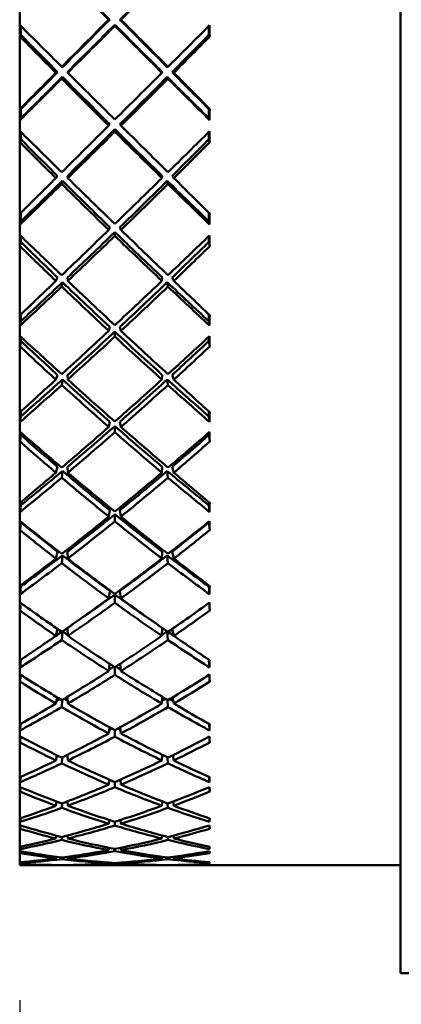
# Model space of a CAD drawing. Header units: inches. Extents: x 0.1 to 33.9, y 0.6 to 21.4.
# Tile 242 of 256: x 18.644 to 18.82, y 14.011 to 14.466. Entities that reach past the tile are written whole.
import ezdxf

# ---------------------------------------------------------------- set-up
doc = ezdxf.new("R2010")
doc.units = ezdxf.units.IN
doc.header["$MEASUREMENT"] = 0
doc.layers.add('Dimension (ANSI)', color=7, linetype='Continuous', lineweight=25)
doc.layers.add('Visible (ANSI)', color=7, linetype='Continuous', lineweight=50)
doc.styles.add('Note Text (ANSI)', font='tahoma.ttf')
doc.dimstyles.new('Default (ANSI)', dxfattribs={"dimtxt": 0.12, "dimasz": 0.098425, "dimexe": 0.125, "dimexo": 0.0625, "dimgap": 0.031496, "dimtad": 0, "dimtih": 1, "dimtoh": 1, "dimrnd": 1e-08, "dimzin": 4, "dimdsep": 46, "dimtxsty": 'Note Text (ANSI)', "dimcen": 0.09, "dimdle": 0.393701, "dimclrd": 256, "dimclre": 256, "dimclrt": 256, "dimadec": 0, "dimazin": 1, "dimtfac": 1, "dimtofl": 0, "dimtmove": 0, "dimatfit": 3, "dimfxl": 1, "dimtolj": 1, "dimtzin": 4, "dimlwd": -1, "dimlwe": -1, "dimarcsym": 0})

# ---------------------------------------------------------------- blocks, each defined once
blk = doc.blocks.new('*D10')
at = {"layer": 'Defpoints', "color": 0, "transparency": 16777216}
for p in [(18.64385, 14.07502), (21.91322, 13.53867), (18.64385, 5.2166)]:
    blk.add_point(p, dxfattribs=at)
at = {"layer": 'Dimension (ANSI)', "transparency": 16777216}
for p, q in [((18.64385, 14.01252), (18.64385, 5.0916)), ((18.74227, 5.2166), (20.24876, 5.2166)), ((21.81479, 5.2166), (20.61824, 5.2166))]:
    blk.add_line(p, q, dxfattribs=at)
for points in [[(18.74227, 5.233), (18.74227, 5.2002), (18.64385, 5.2166)], [(21.81479, 5.233), (21.81479, 5.2002), (21.91322, 5.2166)]]:
    blk.add_solid(points, dxfattribs=at)
at = {"layer": 'Dimension (ANSI)', "transparency": 16777216, "insert": (20.28025, 5.2791), "char_height": 0.12, "attachment_point": 1, "style": 'Note Text (ANSI)'}
blk.add_mtext('\\A1;3.27', dxfattribs=at)

msp = doc.modelspace()

# ---------------------------------------------------------------- linework, layer by layer
at = {"layer": 'Visible (ANSI)'}
for p, q in [((18.82002, 14.02502), (18.82002, 14.90691)), ((18.64385, 14.85691), (18.64385, 14.07502)), ((18.68555, 14.46597), (18.68506, 14.46597)), ((18.69022, 14.46597), (18.69072, 14.46597)), ((18.68789, 14.46363), (18.68789, 14.46314)), ((18.64435, 14.45897), (18.644, 14.45819)), ((18.73143, 14.45897), (18.73178, 14.45819)), ((18.66332, 14.44417), (18.66364, 14.44399)), ((18.71214, 14.44399), (18.71245, 14.44417)), ((18.6614, 14.44173), (18.66059, 14.44142)), ((18.66332, 14.43867), (18.66364, 14.43947)), ((18.66591, 14.44173), (18.66609, 14.44142)), ((18.70968, 14.44142), (18.70986, 14.44173)), ((18.71214, 14.43947), (18.71245, 14.43867)), ((18.71519, 14.44142), (18.71438, 14.44173)), ((18.64435, 14.42454), (18.644, 14.42469)), ((18.73143, 14.42454), (18.73178, 14.42469)), ((18.64438, 14.42039), (18.64404, 14.41956)), ((18.73139, 14.42039), (18.73174, 14.41956)), ((18.68555, 14.41759), (18.68506, 14.41697)), ((18.69022, 14.41759), (18.69072, 14.41697)), ((18.68789, 14.41528), (18.68789, 14.41416)), ((18.64435, 14.41066), (18.644, 14.40927)), ((18.73143, 14.41066), (18.73178, 14.40927)), ((18.66059, 14.39271), (18.6614, 14.39365)), ((18.66609, 14.39271), (18.66591, 14.39365)), ((18.70986, 14.39365), (18.70968, 14.39271)), ((18.71438, 14.39365), (18.71519, 14.39271)), ((18.66364, 14.39143), (18.66332, 14.39)), ((18.71245, 14.39), (18.71214, 14.39143)), ((18.64438, 14.37272), (18.64404, 14.37127)), ((18.73139, 14.37272), (18.73174, 14.37127)), ((18.68555, 14.36998), (18.68506, 14.36874)), ((18.68789, 14.36773), (18.68789, 14.36601)), ((18.69022, 14.36998), (18.69072, 14.36874)), ((18.64435, 14.36322), (18.644, 14.36123)), ((18.73143, 14.36322), (18.73178, 14.36123)), ((18.66059, 14.34516), (18.6614, 14.3467)), ((18.66364, 14.34455), (18.66332, 14.34254)), ((18.66609, 14.34516), (18.66591, 14.3467)), ((18.70986, 14.3467), (18.70968, 14.34516)), ((18.71245, 14.34254), (18.71214, 14.34455)), ((18.71438, 14.3467), (18.71519, 14.34516)), ((18.64438, 14.32652), (18.64404, 14.32448)), ((18.73139, 14.32652), (18.73174, 14.32448)), ((18.68555, 14.32389), (18.68506, 14.32205)), ((18.68789, 14.32172), (18.68789, 14.31942)), ((18.69022, 14.32389), (18.69072, 14.32205)), ((18.64435, 14.31741), (18.644, 14.31485)), ((18.73143, 14.31741), (18.73178, 14.31485)), ((18.66059, 14.29951), (18.6614, 14.30164)), ((18.66364, 14.29959), (18.66332, 14.29702)), ((18.66609, 14.29951), (18.66591, 14.30164)), ((18.70986, 14.30164), (18.70968, 14.29951)), ((18.71245, 14.29702), (18.71214, 14.29959)), ((18.71438, 14.30164), (18.71519, 14.29951)), ((18.64438, 14.28251), (18.64404, 14.27992)), ((18.68555, 14.28003), (18.68506, 14.27763)), ((18.69022, 14.28003), (18.69072, 14.27763)), ((18.73139, 14.28251), (18.73174, 14.27992)), ((18.68789, 14.27799), (18.68789, 14.27515)), ((18.64435, 14.27394), (18.644, 14.27085)), ((18.73143, 14.27394), (18.73178, 14.27085)), ((18.66059, 14.25649), (18.6614, 14.25917)), ((18.66364, 14.25726), (18.66332, 14.25416)), ((18.66609, 14.25649), (18.66591, 14.25917)), ((18.70986, 14.25917), (18.70968, 14.25649)), ((18.71245, 14.25416), (18.71214, 14.25726)), ((18.71438, 14.25917), (18.71519, 14.25649)), ((18.64438, 14.2414), (18.64404, 14.23829)), ((18.68555, 14.23911), (18.68506, 14.23617)), ((18.69022, 14.23911), (18.69072, 14.23617)), ((18.73139, 14.2414), (18.73174, 14.23829)), ((18.64435, 14.23349), (18.644, 14.22993)), ((18.68789, 14.23723), (18.68789, 14.23389)), ((18.73143, 14.23349), (18.73178, 14.22993)), ((18.66059, 14.21677), (18.6614, 14.21995)), ((18.66609, 14.21677), (18.66591, 14.21995)), ((18.70986, 14.21995), (18.70968, 14.21677)), ((18.71438, 14.21995), (18.71519, 14.21677)), ((18.66364, 14.21822), (18.66332, 14.21465)), ((18.71245, 14.21465), (18.71214, 14.21822)), ((18.64438, 14.20383), (18.64404, 14.20026)), ((18.68555, 14.20177), (18.68506, 14.19834)), ((18.69022, 14.20177), (18.69072, 14.19834)), ((18.73139, 14.20383), (18.73174, 14.20026)), ((18.68789, 14.20007), (18.68789, 14.19629)), ((18.64431, 14.19625), (18.644, 14.19273)), ((18.73147, 14.19625), (18.73178, 14.19273)), ((18.66059, 14.18098), (18.66131, 14.18426)), ((18.66609, 14.18098), (18.66591, 14.18462)), ((18.70986, 14.18462), (18.70968, 14.18098)), ((18.71446, 14.18426), (18.71519, 14.18098)), ((18.66364, 14.18308), (18.66332, 14.1791)), ((18.71245, 14.1791), (18.71214, 14.18308)), ((18.64435, 14.16998), (18.64404, 14.16641)), ((18.73143, 14.16998), (18.73174, 14.16641)), ((18.68549, 14.16809), (18.68506, 14.16474)), ((18.68789, 14.16655), (18.68789, 14.16294)), ((18.69029, 14.16809), (18.69072, 14.16474)), ((18.64425, 14.16294), (18.644, 14.15984)), ((18.73153, 14.16294), (18.73178, 14.15984)), ((18.66059, 14.14968), (18.66117, 14.15259)), ((18.66609, 14.14968), (18.66595, 14.15289)), ((18.70983, 14.15289), (18.70968, 14.14968)), ((18.71461, 14.15259), (18.71519, 14.14968)), ((18.66357, 14.15146), (18.66332, 14.14807)), ((18.71245, 14.14807), (18.7122, 14.15146)), ((18.64428, 14.14027), (18.64404, 14.13729)), ((18.6854, 14.13876), (18.68506, 14.13588)), ((18.69038, 14.13876), (18.69072, 14.13588)), ((18.7315, 14.14027), (18.73174, 14.13729)), ((18.6442, 14.1344), (18.644, 14.13178)), ((18.68789, 14.1374), (18.68789, 14.13437)), ((18.73158, 14.1344), (18.73178, 14.13178)), ((18.66059, 14.12338), (18.66104, 14.12583)), ((18.66351, 14.12481), (18.66332, 14.12206)), ((18.66609, 14.12338), (18.66598, 14.12603)), ((18.70979, 14.12603), (18.70968, 14.12338)), ((18.71245, 14.12206), (18.71226, 14.12481)), ((18.71474, 14.12583), (18.71519, 14.12338)), ((18.64422, 14.1157), (18.64404, 14.11335)), ((18.73156, 14.1157), (18.73174, 14.11335)), ((18.64415, 14.11108), (18.644, 14.10899)), ((18.68531, 14.11456), (18.68506, 14.11223)), ((18.68789, 14.11344), (18.68789, 14.11103)), ((18.69046, 14.11456), (18.69072, 14.11223)), ((18.73163, 14.11108), (18.73178, 14.10899)), ((18.66059, 14.10247), (18.66092, 14.1044)), ((18.66346, 14.10355), (18.66332, 14.10147)), ((18.66609, 14.10247), (18.66601, 14.10452)), ((18.70976, 14.10452), (18.70968, 14.10247)), ((18.71245, 14.10147), (18.71232, 14.10355)), ((18.71485, 14.1044), (18.71519, 14.10247)), ((18.64411, 14.09334), (18.644, 14.09183)), ((18.64416, 14.09668), (18.64404, 14.09497)), ((18.68524, 14.09588), (18.68506, 14.09415)), ((18.68789, 14.09504), (18.68789, 14.09329)), ((18.69054, 14.09588), (18.69072, 14.09415)), ((18.73162, 14.09668), (18.73174, 14.09497)), ((18.73167, 14.09334), (18.73178, 14.09183)), ((18.66059, 14.0873), (18.66081, 14.08864)), ((18.66341, 14.08802), (18.66332, 14.08663)), ((18.66609, 14.0873), (18.66604, 14.08871)), ((18.70974, 14.08871), (18.70968, 14.0873)), ((18.71245, 14.08663), (18.71236, 14.08802)), ((18.71496, 14.08864), (18.71519, 14.0873)), ((18.64411, 14.0835), (18.64404, 14.08244)), ((18.73166, 14.0835), (18.73174, 14.08244)), ((18.64406, 14.08146), (18.644, 14.08056)), ((18.66059, 14.0781), (18.6607, 14.07881)), ((18.66609, 14.0781), (18.66607, 14.07883)), ((18.68517, 14.08302), (18.68506, 14.08194)), ((18.68789, 14.08248), (18.68789, 14.08143)), ((18.69061, 14.08302), (18.69072, 14.08194)), ((18.70971, 14.07883), (18.70968, 14.0781)), ((18.71507, 14.07881), (18.71519, 14.0781)), ((18.73172, 14.08146), (18.73178, 14.08056)), ((18.66059, 14.07502), (18.64385, 14.07502)), ((18.64407, 14.07636), (18.64404, 14.07596)), ((18.66059, 14.07502), (18.66059, 14.07506)), ((18.66337, 14.07846), (18.66332, 14.07777)), ((18.66609, 14.07502), (18.66609, 14.07506)), ((18.70968, 14.07502), (18.66609, 14.07502)), ((18.6851, 14.07618), (18.68506, 14.07579)), ((18.68789, 14.07598), (18.68789, 14.07562)), ((18.69068, 14.07618), (18.69072, 14.07579)), ((18.70969, 14.07506), (18.70968, 14.07502)), ((18.71245, 14.07777), (18.71241, 14.07846)), ((18.71518, 14.07506), (18.71519, 14.07502)), ((18.82002, 14.07502), (18.71519, 14.07502)), ((18.73171, 14.07636), (18.73174, 14.07596)), ((18.82002, 14.02502), (18.84405, 14.02502))]:
    msp.add_line(p, q, dxfattribs=at)
for centre, major_axis, ratio, start_param, end_param in [((18.72372, 14.46597), (-0.39238, 0.39047), 0.049325, 1.46549, 1.52127), ((18.72372, 14.46597), (-0.38736, 0.38547), 0.049325, 1.464301, 1.52127), ((18.65206, 14.46597), (-0.38736, -0.38547), 0.049325, 1.620322, 1.677292), ((18.65206, 14.46597), (-0.39238, -0.39047), 0.049325, 1.620322, 1.676103), ((18.72372, 14.46597), (-0.39238, -0.39047), 0.049325, 4.761915, 4.817696), ((18.72372, 14.46597), (-0.38736, -0.38547), 0.049325, 4.761915, 4.818885), ((18.65206, 14.46597), (-0.38736, 0.38547), 0.049325, 4.605893, 4.662863), ((18.65206, 14.46597), (-0.39238, 0.39047), 0.049325, 4.607082, 4.662863), ((18.67118, 14.46597), (0.00344, 0.39094), 0.06937, 1.578092, 1.591289), ((18.65206, 14.46597), (-0.39282, 0.39091), 0.013547, 1.563869, 1.612965), ((18.67118, 14.46597), (0.0034, 0.38594), 0.06937, 1.579066, 1.589533), ((18.65206, 14.46597), (-0.38736, -0.38547), 0.049325, 1.557491, 1.614277), ((18.65206, 14.46597), (-0.39238, -0.39047), 0.049325, 1.557491, 1.61309), ((18.72372, 14.46597), (-0.38736, 0.38547), 0.049325, 1.527316, 1.584102), ((18.72372, 14.46597), (-0.39238, 0.39047), 0.049325, 1.528503, 1.584102), ((18.72372, 14.46597), (-0.39282, -0.39091), 0.013547, 1.528628, 1.577724), ((18.70459, 14.46597), (-0.0034, 0.38594), 0.06937, 4.693652, 4.70412), ((18.70459, 14.46597), (-0.00344, 0.39094), 0.06937, 4.691896, 4.705094), ((18.72372, 14.46597), (-0.39041, 0.38847), 0.112588, 1.478006, 1.520956), ((18.72372, 14.46597), (-0.38542, 0.3835), 0.112588, 1.47625, 1.520956), ((18.65206, 14.46597), (-0.38542, -0.3835), 0.112588, 1.620637, 1.665343), ((18.65206, 14.46597), (-0.39041, -0.38847), 0.112588, 1.620637, 1.663586), ((18.72372, 14.46597), (-0.39238, -0.39047), 0.049325, 4.824747, 4.867697), ((18.65206, 14.46597), (-0.39238, -0.39047), 0.049325, 1.501343, 1.550439), ((18.72372, 14.46597), (-0.38736, -0.38547), 0.049325, 4.824747, 4.869453), ((18.65206, 14.46597), (-0.38736, -0.38547), 0.049325, 1.501969, 1.551628), ((18.72372, 14.46597), (-0.39041, 0.38847), 0.112588, 1.528007, 1.583788), ((18.72372, 14.46597), (-0.38542, 0.3835), 0.112588, 1.526818, 1.583788), ((18.65206, 14.46597), (-0.39282, 0.39091), 0.013547, 1.620016, 1.675615), ((18.72372, 14.46597), (-0.39282, -0.39091), 0.013547, 1.465977, 1.521577), ((18.65206, 14.46597), (-0.38542, -0.3835), 0.112588, 1.557805, 1.614775), ((18.65206, 14.46597), (-0.39041, -0.38847), 0.112588, 1.557805, 1.613585), ((18.72372, 14.46597), (-0.38736, 0.38547), 0.049325, 1.589964, 1.639624), ((18.72372, 14.46597), (-0.39238, 0.39047), 0.049325, 1.591153, 1.640249), ((18.65206, 14.46597), (-0.38736, 0.38547), 0.049325, 4.555325, 4.600031), ((18.65206, 14.46597), (-0.39238, 0.39047), 0.049325, 4.557081, 4.600031), ((18.67118, 14.46597), (0, 0.39094), 0.069927, 1.676578, 1.689776), ((18.70459, 14.46597), (0, 0.39094), 0.069927, 4.59341, 4.606607), ((18.67118, 14.46597), (0, 0.38594), 0.069927, 1.678334, 1.68915), ((18.70459, 14.46597), (0, 0.38594), 0.069927, 4.594036, 4.604851), ((18.72372, 14.46597), (-0.39282, -0.39091), 0.013547, 1.402964, 1.458745), ((18.65206, 14.46597), (-0.39282, 0.39091), 0.013547, 1.682848, 1.738628), ((18.67118, 14.46597), (0.00683, 0.39094), 0.067709, 1.704327, 1.717525), ((18.65206, 14.46597), (-0.39172, 0.38979), 0.076526, 1.626392, 1.675488), ((18.67118, 14.46597), (0.00674, 0.38594), 0.067709, 1.706927, 1.715769), ((18.65206, 14.46597), (-0.38542, -0.3835), 0.112588, 1.494973, 1.551759), ((18.65206, 14.46597), (-0.39041, -0.38847), 0.112588, 1.494973, 1.550573), ((18.72372, 14.46597), (-0.38542, 0.3835), 0.112588, 1.589833, 1.64662), ((18.72372, 14.46597), (-0.39041, 0.38847), 0.112588, 1.59102, 1.64662), ((18.72372, 14.46597), (-0.39172, -0.38979), 0.076526, 1.466105, 1.515201), ((18.70459, 14.46597), (-0.00674, 0.38594), 0.067709, 4.567417, 4.576259), ((18.70459, 14.46597), (-0.00683, 0.39094), 0.067709, 4.56566, 4.578858), ((18.72372, 14.46597), (-0.38692, 0.38492), 0.176754, 1.540505, 1.583455), ((18.72372, 14.46597), (-0.38197, 0.37999), 0.176754, 1.538749, 1.583455), ((18.65206, 14.46597), (-0.38197, -0.37999), 0.176754, 1.558138, 1.602844), ((18.65206, 14.46597), (-0.38692, -0.38492), 0.176754, 1.558138, 1.601087), ((18.72372, 14.46597), (-0.39282, -0.39091), 0.013547, 1.352963, 1.395913), ((18.65206, 14.46597), (-0.39041, -0.38847), 0.112588, 1.438826, 1.487922), ((18.65206, 14.46597), (-0.38542, -0.3835), 0.112588, 1.439451, 1.489111), ((18.72372, 14.46597), (-0.38692, 0.38492), 0.176754, 1.590506, 1.646287), ((18.72372, 14.46597), (-0.38197, 0.37999), 0.176754, 1.589317, 1.646287), ((18.65206, 14.46597), (-0.39172, 0.38979), 0.076526, 1.682539, 1.738139), ((18.72372, 14.46597), (-0.39172, -0.38979), 0.076526, 1.403454, 1.459054), ((18.65206, 14.46597), (-0.38197, -0.37999), 0.176754, 1.495306, 1.552276), ((18.65206, 14.46597), (-0.38692, -0.38492), 0.176754, 1.495306, 1.551087), ((18.72372, 14.46597), (-0.38542, 0.3835), 0.112588, 1.652482, 1.702141), ((18.72372, 14.46597), (-0.39041, 0.38847), 0.112588, 1.653671, 1.702767), ((18.65206, 14.46597), (-0.39282, 0.39091), 0.013547, 1.74568, 1.788629), ((18.67118, 14.46597), (0.00344, 0.39094), 0.06937, 1.802853, 1.81605), ((18.67118, 14.46597), (0.0034, 0.38594), 0.06937, 1.804975, 1.815424), ((18.70459, 14.46597), (-0.0034, 0.38594), 0.06937, 4.467761, 4.478211), ((18.70459, 14.46597), (-0.00344, 0.39094), 0.06937, 4.467135, 4.480333), ((18.67118, 14.46597), (0.01011, 0.39094), 0.064973, 1.830488, 1.843685), ((18.65206, 14.46597), (-0.38909, 0.38713), 0.140115, 1.688903, 1.737999), ((18.67118, 14.46597), (0.00998, 0.38594), 0.064973, 1.83477, 1.841929), ((18.72372, 14.46597), (-0.39172, -0.38979), 0.076526, 1.340441, 1.396222), ((18.65206, 14.46597), (-0.38197, -0.37999), 0.176754, 1.432474, 1.48926), ((18.65206, 14.46597), (-0.38692, -0.38492), 0.176754, 1.432474, 1.488074), ((18.72372, 14.46597), (-0.38197, 0.37999), 0.176754, 1.652332, 1.709119), ((18.72372, 14.46597), (-0.38692, 0.38492), 0.176754, 1.653519, 1.709119), ((18.65206, 14.46597), (-0.39172, 0.38979), 0.076526, 1.745371, 1.801152), ((18.72372, 14.46597), (-0.38909, -0.38713), 0.140115, 1.403594, 1.45269), ((18.70459, 14.46597), (-0.00998, 0.38594), 0.064973, 4.441256, 4.448416), ((18.70459, 14.46597), (-0.01011, 0.39094), 0.064973, 4.4395, 4.452697), ((18.72372, 14.46597), (-0.38191, 0.37983), 0.242363, 1.602972, 1.645922), ((18.72372, 14.46597), (-0.37703, 0.37497), 0.242363, 1.601215, 1.645922), ((18.65206, 14.46597), (-0.37703, -0.37497), 0.242363, 1.495671, 1.540377), ((18.65206, 14.46597), (-0.38191, -0.37983), 0.242363, 1.495671, 1.538621), ((18.72372, 14.46597), (-0.39172, -0.38979), 0.076526, 1.29044, 1.33339), ((18.65206, 14.46597), (-0.38197, -0.37999), 0.176754, 1.376952, 1.426612), ((18.72372, 14.46597), (-0.37703, 0.37497), 0.242363, 1.651784, 1.708753), ((18.65206, 14.46597), (-0.38909, 0.38713), 0.140115, 1.74505, 1.80065), ((18.72372, 14.46597), (-0.38909, -0.38713), 0.140115, 1.340943, 1.396543), ((18.65206, 14.46597), (-0.37703, -0.37497), 0.242363, 1.432839, 1.489809), ((18.72372, 14.46597), (-0.38197, 0.37999), 0.176754, 1.714981, 1.76464), ((18.65206, 14.46597), (-0.39172, 0.38979), 0.076526, 1.808203, 1.851153), ((18.65206, 14.46597), (-0.38692, -0.38492), 0.176754, 1.376327, 1.425423), ((18.72372, 14.46597), (-0.38191, 0.37983), 0.242363, 1.652973, 1.708753), ((18.65206, 14.46597), (-0.38191, -0.37983), 0.242363, 1.432839, 1.48862), ((18.72372, 14.46597), (-0.38692, 0.38492), 0.176754, 1.71617, 1.765266), ((18.67118, 14.46597), (0.00683, 0.39094), 0.067709, 1.929088, 1.942286), ((18.67118, 14.46597), (0.00674, 0.38594), 0.067709, 1.932979, 1.94166), ((18.70459, 14.46597), (-0.00674, 0.38594), 0.067709, 4.341525, 4.350206), ((18.70459, 14.46597), (-0.00683, 0.39094), 0.067709, 4.340899, 4.354097), ((18.72372, 14.46597), (-0.38909, -0.38713), 0.140115, 1.27793, 1.333711), ((18.65206, 14.46597), (-0.37703, -0.37497), 0.242363, 1.370007, 1.426794), ((18.72372, 14.46597), (-0.37703, 0.37497), 0.242363, 1.714799, 1.771585), ((18.65206, 14.46597), (-0.38909, 0.38713), 0.140115, 1.807882, 1.863663), ((18.67118, 14.46597), (0.01322, 0.39094), 0.061208, 1.956542, 1.969739), ((18.65206, 14.46597), (-0.38494, 0.38291), 0.204834, 1.75139, 1.800486), ((18.67118, 14.46597), (0.01305, 0.38594), 0.061208, 1.962625, 1.967983), ((18.72372, 14.46597), (-0.37063, 0.36845), 0.310003, 1.663631, 1.708338), ((18.65206, 14.46597), (-0.38191, -0.37983), 0.242363, 1.370007, 1.425607), ((18.72372, 14.46597), (-0.38191, 0.37983), 0.242363, 1.715986, 1.771585), ((18.72372, 14.46597), (-0.38494, -0.38291), 0.204834, 1.341107, 1.390203), ((18.65206, 14.46597), (-0.37063, -0.36845), 0.310003, 1.433255, 1.477961), ((18.70459, 14.46597), (-0.01305, 0.38594), 0.061208, 4.315202, 4.32056), ((18.70459, 14.46597), (-0.01322, 0.39094), 0.061208, 4.313446, 4.326644), ((18.72372, 14.46597), (-0.37543, 0.37322), 0.310003, 1.665388, 1.708338), ((18.65206, 14.46597), (-0.37543, -0.37322), 0.310003, 1.433255, 1.476205), ((18.72372, 14.46597), (-0.38909, -0.38713), 0.140115, 1.227929, 1.270879), ((18.65206, 14.46597), (-0.37703, -0.37497), 0.242363, 1.314486, 1.364145), ((18.72372, 14.46597), (-0.37063, 0.36845), 0.310003, 1.7142, 1.771169), ((18.65206, 14.46597), (-0.38494, 0.38291), 0.204834, 1.807537, 1.863137), ((18.72372, 14.46597), (-0.38494, -0.38291), 0.204834, 1.278456, 1.334056), ((18.65206, 14.46597), (-0.37063, -0.36845), 0.310003, 1.370423, 1.427393), ((18.72372, 14.46597), (-0.37703, 0.37497), 0.242363, 1.777448, 1.827107), ((18.65206, 14.46597), (-0.38909, 0.38713), 0.140115, 1.870714, 1.913663), ((18.65206, 14.46597), (-0.38191, -0.37983), 0.242363, 1.31386, 1.362956), ((18.72372, 14.46597), (-0.37543, 0.37322), 0.310003, 1.715389, 1.771169), ((18.65206, 14.46597), (-0.37543, -0.37322), 0.310003, 1.370423, 1.426204), ((18.72372, 14.46597), (-0.38191, 0.37983), 0.242363, 1.778637, 1.827733), ((18.67118, 14.46597), (0.01011, 0.39094), 0.064973, 2.055249, 2.068446), ((18.67118, 14.46597), (0.00998, 0.38594), 0.064973, 2.061087, 2.067821), ((18.70459, 14.46597), (-0.00998, 0.38594), 0.064973, 4.215365, 4.222098), ((18.70459, 14.46597), (-0.01011, 0.39094), 0.064973, 4.214739, 4.227937), ((18.67118, 14.46597), (0.01612, 0.39094), 0.056476, 2.082464, 2.095662), ((18.65206, 14.46597), (-0.3793, 0.37716), 0.271243, 1.813837, 1.862933), ((18.67118, 14.46597), (0.01591, 0.38594), 0.056476, 2.090549, 2.093906), ((18.72372, 14.46597), (-0.38494, -0.38291), 0.204834, 1.215443, 1.271224), ((18.65206, 14.46597), (-0.37063, -0.36845), 0.310003, 1.307591, 1.364378), ((18.65206, 14.46597), (-0.37543, -0.37322), 0.310003, 1.307591, 1.363191), ((18.72372, 14.46597), (-0.37063, 0.36845), 0.310003, 1.777215, 1.834001), ((18.72372, 14.46597), (-0.37543, 0.37322), 0.310003, 1.778402, 1.834001), ((18.65206, 14.46597), (-0.38494, 0.38291), 0.204834, 1.870369, 1.926149), ((18.72372, 14.46597), (-0.3793, -0.37716), 0.271243, 1.278659, 1.327756), ((18.70459, 14.46597), (-0.01591, 0.38594), 0.056476, 4.18928, 4.192637), ((18.70459, 14.46597), (-0.01612, 0.39094), 0.056476, 4.187523, 4.200721), ((18.72372, 14.46597), (-0.36749, 0.36511), 0.380335, 1.727725, 1.770675), ((18.72372, 14.46597), (-0.36279, 0.36044), 0.380335, 1.725968, 1.770675), ((18.65206, 14.46597), (-0.36279, -0.36044), 0.380335, 1.370918, 1.415624), ((18.65206, 14.46597), (-0.36749, -0.36511), 0.380335, 1.370918, 1.413868), ((18.72372, 14.46597), (-0.38494, -0.38291), 0.204834, 1.165442, 1.208392), ((18.65206, 14.46597), (-0.37063, -0.36845), 0.310003, 1.25207, 1.301729), ((18.72372, 14.46597), (-0.36279, 0.36044), 0.380335, 1.776537, 1.833506), ((18.65206, 14.46597), (-0.3793, 0.37716), 0.271243, 1.869985, 1.925584), ((18.72372, 14.46597), (-0.3793, -0.37716), 0.271243, 1.216009, 1.271608), ((18.65206, 14.46597), (-0.36279, -0.36044), 0.380335, 1.308086, 1.365056), ((18.72372, 14.46597), (-0.37063, 0.36845), 0.310003, 1.839863, 1.889523), ((18.65206, 14.46597), (-0.38494, 0.38291), 0.204834, 1.933201, 1.97615), ((18.65206, 14.46597), (-0.37543, -0.37322), 0.310003, 1.251444, 1.30054), ((18.72372, 14.46597), (-0.36749, 0.36511), 0.380335, 1.777726, 1.833506), ((18.65206, 14.46597), (-0.36749, -0.36511), 0.380335, 1.308086, 1.363867), ((18.72372, 14.46597), (-0.37543, 0.37322), 0.310003, 1.841052, 1.890149), ((18.67118, 14.46597), (0.01305, 0.38594), 0.061208, 2.189371, 2.193874), ((18.70459, 14.46597), (-0.01305, 0.38594), 0.061208, 4.089311, 4.093814), ((18.67118, 14.46597), (0.01322, 0.39094), 0.061208, 2.181302, 2.1945), ((18.70459, 14.46597), (-0.01322, 0.39094), 0.061208, 4.088685, 4.101883), ((18.67118, 14.46597), (0.01876, 0.39094), 0.050858, 2.20824, 2.221438), ((18.65206, 14.46597), (-0.37218, 0.3699), 0.339958, 1.876223, 1.925319), ((18.67118, 14.46597), (0.01852, 0.38594), 0.050858, 2.218639, 2.219681), ((18.72372, 14.46597), (-0.35357, 0.35096), 0.454114, 1.78818, 1.832886), ((18.72372, 14.46597), (-0.3793, -0.37716), 0.271243, 1.152996, 1.208776), ((18.65206, 14.46597), (-0.36279, -0.36044), 0.380335, 1.245254, 1.302041), ((18.65206, 14.46597), (-0.36749, -0.36511), 0.380335, 1.245254, 1.300854), ((18.72372, 14.46597), (-0.36279, 0.36044), 0.380335, 1.839552, 1.896338), ((18.72372, 14.46597), (-0.36749, 0.36511), 0.380335, 1.840739, 1.896338), ((18.65206, 14.46597), (-0.3793, 0.37716), 0.271243, 1.932816, 1.988597), ((18.72372, 14.46597), (-0.37218, -0.3699), 0.339958, 1.216273, 1.265369), ((18.65206, 14.46597), (0.35357, 0.35096), 0.454114, 4.450299, 4.495005), ((18.70459, 14.46597), (-0.01852, 0.38594), 0.050858, 4.063504, 4.064547), ((18.70459, 14.46597), (-0.01876, 0.39094), 0.050858, 4.061748, 4.074945), ((18.72372, 14.46597), (-0.35815, 0.35551), 0.454114, 1.789937, 1.832886), ((18.65206, 14.46597), (0.35815, 0.35551), 0.454114, 4.450299, 4.493249), ((18.72372, 14.46597), (-0.3793, -0.37716), 0.271243, 1.102995, 1.145944), ((18.65206, 14.46597), (-0.36279, -0.36044), 0.380335, 1.189733, 1.239392), ((18.72372, 14.46597), (-0.35357, 0.35096), 0.454114, 1.838748, 1.895718), ((18.65206, 14.46597), (-0.37218, 0.3699), 0.339958, 1.932371, 1.98797), ((18.72372, 14.46597), (-0.37218, -0.3699), 0.339958, 1.153622, 1.209222), ((18.65206, 14.46597), (0.35357, 0.35096), 0.454114, 4.387467, 4.444437), ((18.72372, 14.46597), (-0.36279, 0.36044), 0.380335, 1.9022, 1.95186), ((18.65206, 14.46597), (-0.3793, 0.37716), 0.271243, 1.995648, 2.038598), ((18.65206, 14.46597), (-0.36749, -0.36511), 0.380335, 1.189107, 1.238203), ((18.72372, 14.46597), (-0.35815, 0.35551), 0.454114, 1.839938, 1.895718), ((18.65206, 14.46597), (0.35815, 0.35551), 0.454114, 4.387467, 4.443248), ((18.72372, 14.46597), (-0.36749, 0.36511), 0.380335, 1.903389, 1.952486), ((18.67118, 14.46597), (0.01612, 0.39094), 0.056476, 2.307225, 2.320423), ((18.67118, 14.46597), (0.01591, 0.38594), 0.056476, 2.317967, 2.319797), ((18.70459, 14.46597), (-0.01591, 0.38594), 0.056476, 3.963388, 3.965219), ((18.70459, 14.46597), (-0.01612, 0.39094), 0.056476, 3.962763, 3.97596), ((18.72372, 14.46597), (-0.37218, -0.3699), 0.339958, 1.09061, 1.14639), ((18.65206, 14.46597), (0.35357, 0.35096), 0.454114, 4.324635, 4.381422), ((18.72372, 14.46597), (-0.35357, 0.35096), 0.454114, 1.901764, 1.95855), ((18.65206, 14.46597), (-0.37218, 0.3699), 0.339958, 1.995203, 2.050983), ((18.67118, 14.46597), (0.02111, 0.39094), 0.044444, 2.333862, 2.34706), ((18.72372, 14.46597), (-0.34746, 0.34444), 0.532232, 1.851939, 1.894889), ((18.65206, 14.46597), (-0.36363, 0.36115), 0.411677, 1.938514, 1.98761), ((18.65206, 14.46597), (0.35815, 0.35551), 0.454114, 4.324635, 4.380235), ((18.72372, 14.46597), (-0.35815, 0.35551), 0.454114, 1.90295, 1.95855), ((18.72372, 14.46597), (-0.36363, -0.36115), 0.411677, 1.153983, 1.203079), ((18.65206, 14.46597), (0.34746, 0.34444), 0.532232, 4.388297, 4.431247), ((18.70459, 14.46597), (-0.02111, 0.39094), 0.044444, 3.936125, 3.949323), ((18.72372, 14.46597), (-0.37218, -0.3699), 0.339958, 1.040609, 1.083558), ((18.65206, 14.46597), (0.35815, 0.35551), 0.454114, 4.268488, 4.317584), ((18.65206, 14.46597), (0.35357, 0.35096), 0.454114, 4.310928, 4.318773), ((18.72372, 14.46597), (-0.34746, 0.34444), 0.532232, 1.90194, 1.95772), ((18.72372, 14.46597), (-0.34301, 0.34004), 0.532232, 1.900751, 1.90709), ((18.65206, 14.46597), (-0.36363, 0.36115), 0.411677, 1.994661, 2.05026), ((18.72372, 14.46597), (-0.36363, -0.36115), 0.411677, 1.091332, 1.146932), ((18.65206, 14.46597), (0.34746, 0.34444), 0.532232, 4.325465, 4.381246), ((18.65206, 14.46597), (0.34301, 0.34004), 0.532232, 4.376095, 4.382435), ((18.72372, 14.46597), (-0.35357, 0.35096), 0.454114, 1.964412, 1.972257), ((18.72372, 14.46597), (-0.35815, 0.35551), 0.454114, 1.965601, 2.014697), ((18.65206, 14.46597), (-0.37218, 0.3699), 0.339958, 2.058034, 2.100984), ((18.67118, 14.46597), (0.01876, 0.39094), 0.050858, 2.433001, 2.446199), ((18.70459, 14.46597), (-0.01876, 0.39094), 0.050858, 3.836987, 3.850184), ((18.65206, 14.46597), (0.34301, 0.34004), 0.532232, 4.312311, 4.318281), ((18.72372, 14.46597), (-0.34301, 0.34004), 0.532232, 1.964905, 1.970875), ((18.67118, 14.46597), (0.02311, 0.39094), 0.037338, 2.459334, 2.472532), ((18.65206, 14.46597), (0.3537, -0.35092), 0.487208, 5.142241, 5.191338), ((18.72372, 14.46597), (-0.36363, -0.36115), 0.411677, 1.028319, 1.0841), ((18.65206, 14.46597), (0.34746, 0.34444), 0.532232, 4.262633, 4.318233), ((18.72372, 14.46597), (-0.34746, 0.34444), 0.532232, 1.964953, 2.020552), ((18.65206, 14.46597), (-0.36363, 0.36115), 0.411677, 2.057493, 2.113273), ((18.72372, 14.46597), (-0.3537, -0.35092), 0.487208, 1.091848, 1.140944), ((18.70459, 14.46597), (-0.02311, 0.39094), 0.037338, 3.810653, 3.823851), ((18.72372, 14.46597), (-0.33551, 0.3319), 0.615762, 1.913558, 1.956508), ((18.65206, 14.46597), (0.33551, 0.3319), 0.615762, 4.326678, 4.369628), ((18.65206, 14.46597), (0.34301, 0.34004), 0.532232, 4.249455, 4.253951), ((18.72372, 14.46597), (-0.33122, 0.32765), 0.615762, 1.964358, 1.968613), ((18.65206, 14.46597), (0.33122, 0.32765), 0.615762, 4.314573, 4.318828), ((18.72372, 14.46597), (-0.34301, 0.34004), 0.532232, 2.029234, 2.03373), ((18.72372, 14.46597), (-0.36363, -0.36115), 0.411677, 0.978318, 1.021268), ((18.65206, 14.46597), (0.34746, 0.34444), 0.532232, 4.206486, 4.255582), ((18.72372, 14.46597), (-0.33551, 0.3319), 0.615762, 1.963559, 2.019339), ((18.65206, 14.46597), (0.3537, -0.35092), 0.487208, 5.198389, 5.253988), ((18.72372, 14.46597), (-0.3537, -0.35092), 0.487208, 1.029197, 1.084797), ((18.65206, 14.46597), (0.33551, 0.3319), 0.615762, 4.263846, 4.319627), ((18.72372, 14.46597), (-0.34746, 0.34444), 0.532232, 2.027603, 2.0767), ((18.65206, 14.46597), (-0.36363, 0.36115), 0.411677, 2.120325, 2.163274), ((18.67118, 14.46597), (0.02111, 0.39094), 0.044444, 2.558623, 2.571821), ((18.65206, 14.46597), (0.33122, 0.32765), 0.615762, 4.250958, 4.254288), ((18.72372, 14.46597), (-0.33122, 0.32765), 0.615762, 2.028897, 2.032227), ((18.70459, 14.46597), (-0.02111, 0.39094), 0.044444, 3.711364, 3.724562), ((18.67118, 14.46597), (0.02476, 0.39094), 0.029655, 2.584668, 2.597866), ((18.65206, 14.46597), (0.34245, -0.33922), 0.567516, 5.204108, 5.253204), ((18.72372, 14.46597), (-0.3537, -0.35092), 0.487208, 0.966184, 1.021965), ((18.65206, 14.46597), (0.33551, 0.3319), 0.615762, 4.201014, 4.256614), ((18.72372, 14.46597), (-0.33551, 0.3319), 0.615762, 2.026572, 2.082171), ((18.65206, 14.46597), (0.3537, -0.35092), 0.487208, 5.261221, 5.317001), ((18.72372, 14.46597), (-0.34245, -0.33922), 0.567516, 1.029981, 1.079077), ((18.70459, 14.46597), (-0.02476, 0.39094), 0.029655, 3.685319, 3.698517), ((18.72372, 14.46597), (-0.32247, 0.31781), 0.706021, 1.974366, 2.017315), ((18.65206, 14.46597), (0.32247, 0.31781), 0.706021, 4.26587, 4.30882), ((18.65206, 14.46597), (0.33122, 0.32765), 0.615762, 4.188246, 4.189467), ((18.72372, 14.46597), (-0.31834, 0.31375), 0.706021, 2.028024, 2.029342), ((18.65206, 14.46597), (0.31834, 0.31375), 0.706021, 4.253843, 4.255161), ((18.72372, 14.46597), (-0.33122, 0.32765), 0.615762, 2.093719, 2.094939), ((18.72372, 14.46597), (-0.3537, -0.35092), 0.487208, 0.916183, 0.959133), ((18.65206, 14.46597), (0.33551, 0.3319), 0.615762, 4.144867, 4.193963), ((18.72372, 14.46597), (-0.32247, 0.31781), 0.706021, 2.024367, 2.080147), ((18.65206, 14.46597), (0.34245, -0.33922), 0.567516, 5.260256, 5.315855), ((18.72372, 14.46597), (-0.34245, -0.33922), 0.567516, 0.96733, 1.02293), ((18.65206, 14.46597), (0.32247, 0.31781), 0.706021, 4.203038, 4.258819), ((18.72372, 14.46597), (-0.33551, 0.3319), 0.615762, 2.089222, 2.138319), ((18.65206, 14.46597), (0.3537, -0.35092), 0.487208, 5.324052, 5.367002), ((18.67118, 14.46597), (0.02311, 0.39094), 0.037338, 2.684095, 2.697293), ((18.70459, 14.46597), (-0.02311, 0.39094), 0.037338, 3.585893, 3.59909), ((18.67118, 14.46597), (-0.02601, -0.39094), 0.021513, 5.851478, 5.864676), ((18.65206, 14.46597), (0.33, -0.32602), 0.653768, 5.265458, 5.314554), ((18.72372, 14.46597), (-0.34245, -0.33922), 0.567516, 0.904317, 0.960098), ((18.65206, 14.46597), (0.32247, 0.31781), 0.706021, 4.140206, 4.195806), ((18.72372, 14.46597), (-0.32247, 0.31781), 0.706021, 2.08738, 2.142979), ((18.65206, 14.46597), (0.34245, -0.33922), 0.567516, 5.323088, 5.378868), ((18.72372, 14.46597), (-0.33, -0.32602), 0.653768, 0.968631, 1.017728), ((18.70459, 14.46597), (-0.02601, 0.39094), 0.021513, 3.560102, 3.5733), ((18.72372, 14.46597), (-0.30878, 0.30183), 0.804662, 2.03294, 2.075889), ((18.65206, 14.46597), (0.30878, 0.30183), 0.804662, 4.207296, 4.250246), ((18.72372, 14.46597), (-0.34245, -0.33922), 0.567516, 0.854316, 0.897266), ((18.65206, 14.46597), (0.32247, 0.31781), 0.706021, 4.084059, 4.133155), ((18.72372, 14.46597), (-0.30878, 0.30183), 0.804662, 2.082941, 2.138721), ((18.65206, 14.46597), (0.33, -0.32602), 0.653768, 5.321605, 5.377205), ((18.72372, 14.46597), (-0.33, -0.32602), 0.653768, 0.905981, 0.96158), ((18.65206, 14.46597), (0.30878, 0.30183), 0.804662, 4.144464, 4.200245), ((18.72372, 14.46597), (-0.32247, 0.31781), 0.706021, 2.15003, 2.199127), ((18.65206, 14.46597), (0.34245, -0.33922), 0.567516, 5.385919, 5.428869), ((18.67118, 14.46597), (0.02476, 0.39094), 0.029655, 2.809429, 2.822627), ((18.67118, 14.46597), (-0.02686, -0.39094), 0.013041, 5.976606, 5.989804), ((18.65206, 14.46597), (0.31659, -0.3112), 0.747415, 5.325605, 5.374701), ((18.72372, 14.46597), (-0.33, -0.32602), 0.653768, 0.842968, 0.898748), ((18.65206, 14.46597), (0.30878, 0.30183), 0.804662, 4.081632, 4.137232), ((18.72372, 14.46597), (-0.30878, 0.30183), 0.804662, 2.145954, 2.201553), ((18.65206, 14.46597), (0.33, -0.32602), 0.653768, 5.384437, 5.440218), ((18.72372, 14.46597), (-0.31659, -0.3112), 0.747415, 0.908484, 0.95758), ((18.70459, 14.46597), (-0.02476, 0.39094), 0.029655, 3.460558, 3.473756), ((18.70459, 14.46597), (-0.02686, 0.39094), 0.013041, 3.434974, 3.448171), ((18.72372, 14.46597), (-0.29703, 0.28137), 0.913769, 2.079923, 2.122873), ((18.65206, 14.46597), (0.29703, 0.28137), 0.913769, 4.160313, 4.203262), ((18.72372, 14.46597), (-0.33, -0.32602), 0.653768, 0.792967, 0.835917), ((18.67118, 14.46597), (-0.02601, -0.39094), 0.021513, 6.076239, 6.089437), ((18.65206, 14.46597), (0.30878, 0.30183), 0.804662, 4.025485, 4.074581), ((18.72372, 14.46597), (-0.29703, 0.28137), 0.913769, 2.129924, 2.185705), ((18.65206, 14.46597), (0.31659, -0.3112), 0.747415, 5.381753, 5.437352), ((18.72372, 14.46597), (-0.31659, -0.3112), 0.747415, 0.845833, 0.901433), ((18.65206, 14.46597), (0.29703, 0.28137), 0.913769, 4.097481, 4.153261), ((18.72372, 14.46597), (-0.30878, 0.30183), 0.804662, 2.208604, 2.2577), ((18.65206, 14.46597), (0.33, -0.32602), 0.653768, 5.447269, 5.490219), ((18.70459, 14.46597), (-0.02601, 0.39094), 0.021513, 3.335341, 3.348539), ((18.67118, 14.46597), (-0.02728, -0.39094), 0.004369, 6.101679, 6.114877), ((18.72372, 14.46597), (0.3005, 0.26235), 0.964566, 3.80814, 3.851089), ((18.65206, 14.46597), (0.30305, -0.29401), 0.850287, 5.381739, 5.430835), ((18.72372, 14.46597), (-0.31659, -0.3112), 0.747415, 0.78282, 0.838601), ((18.65206, 14.46597), (0.29703, 0.28137), 0.913769, 4.034649, 4.090248), ((18.72372, 14.46597), (-0.29703, 0.28137), 0.913769, 2.192937, 2.248536), ((18.65206, 14.46597), (0.31659, -0.3112), 0.747415, 5.444584, 5.500365), ((18.72372, 14.46597), (-0.30305, -0.29401), 0.850287, 0.85235, 0.901446), ((18.65206, 14.46597), (-0.3005, 0.26235), 0.964566, 2.432096, 2.475046), ((18.70459, 14.46597), (-0.02728, 0.39094), 0.004369, 3.309901, 3.323099), ((18.72372, 14.46597), (-0.31659, -0.3112), 0.747415, 0.732819, 0.775769), ((18.67118, 14.46597), (-0.02686, -0.39094), 0.013041, 6.201367, 6.214565), ((18.67118, 14.46597), (-0.02728, -0.39094), 0.004369, 0.043255, 0.056452), ((18.72372, 14.46597), (0.30305, 0.29401), 0.850287, 3.818278, 3.861228), ((18.65206, 14.46597), (0.29703, 0.28137), 0.913769, 3.978502, 4.027598), ((18.65206, 14.46597), (0.3005, -0.26235), 0.964566, 5.391878, 5.440974), ((18.72372, 14.46597), (0.3005, 0.26235), 0.964566, 3.858141, 3.913921), ((18.72372, 14.46597), (-0.30305, -0.29401), 0.850287, 0.726686, 0.782467), ((18.65206, 14.46597), (0.30305, -0.29401), 0.850287, 5.437886, 5.493486), ((18.65206, 14.46597), (-0.3005, 0.26235), 0.964566, 2.306432, 2.362032), ((18.72372, 14.46597), (-0.30305, -0.29401), 0.850287, 0.789699, 0.845299), ((18.72372, 14.46597), (0.3005, 0.26235), 0.964566, 3.921153, 3.976753), ((18.65206, 14.46597), (-0.3005, 0.26235), 0.964566, 2.369264, 2.425045), ((18.65206, 14.46597), (0.30305, -0.29401), 0.850287, 5.500718, 5.556499), ((18.72372, 14.46597), (-0.29703, 0.28137), 0.913769, 2.255588, 2.304684), ((18.72372, 14.46597), (-0.3005, -0.26235), 0.964566, 0.842212, 0.891308), ((18.65206, 14.46597), (0.31659, -0.3112), 0.747415, 5.507416, 5.550366), ((18.65206, 14.46597), (-0.30305, 0.29401), 0.850287, 2.421957, 2.464907), ((18.70459, 14.46597), (-0.02686, 0.39094), 0.013041, 3.210213, 3.223411), ((18.70459, 14.46597), (-0.02728, 0.39094), 0.004369, 3.08514, 3.098338)]:
    msp.add_ellipse(centre, major_axis=major_axis, ratio=ratio, start_param=start_param, end_param=end_param, dxfattribs=at)

# ---------------------------------------------------------------- dimensions: what is measured, and where the dimension line sits
at = {"layer": 'Dimension (ANSI)'}
dim = msp.add_linear_dim(base=(18.64385, 5.2166), p1=(21.91322, 13.53867), p2=(18.64385, 14.07502), angle=180, dimstyle='Default (ANSI)', override={"dimgap": 0.031496, "dimtih": 0, "dimtoh": 0, "dimdec": 2, "dimse1": 1, "dimtol": 0, "dimlim": 0, "dimtp": 0, "dimtm": 0, "dimtdec": 2, "dimatfit": 1}, dxfattribs=at)
dim.commit()
dim.dimension.update_dxf_attribs({"geometry": '*D10', "text_midpoint": (20.4335, 5.2166), "dimtype": 160})

doc.saveas('drawing.dxf')
